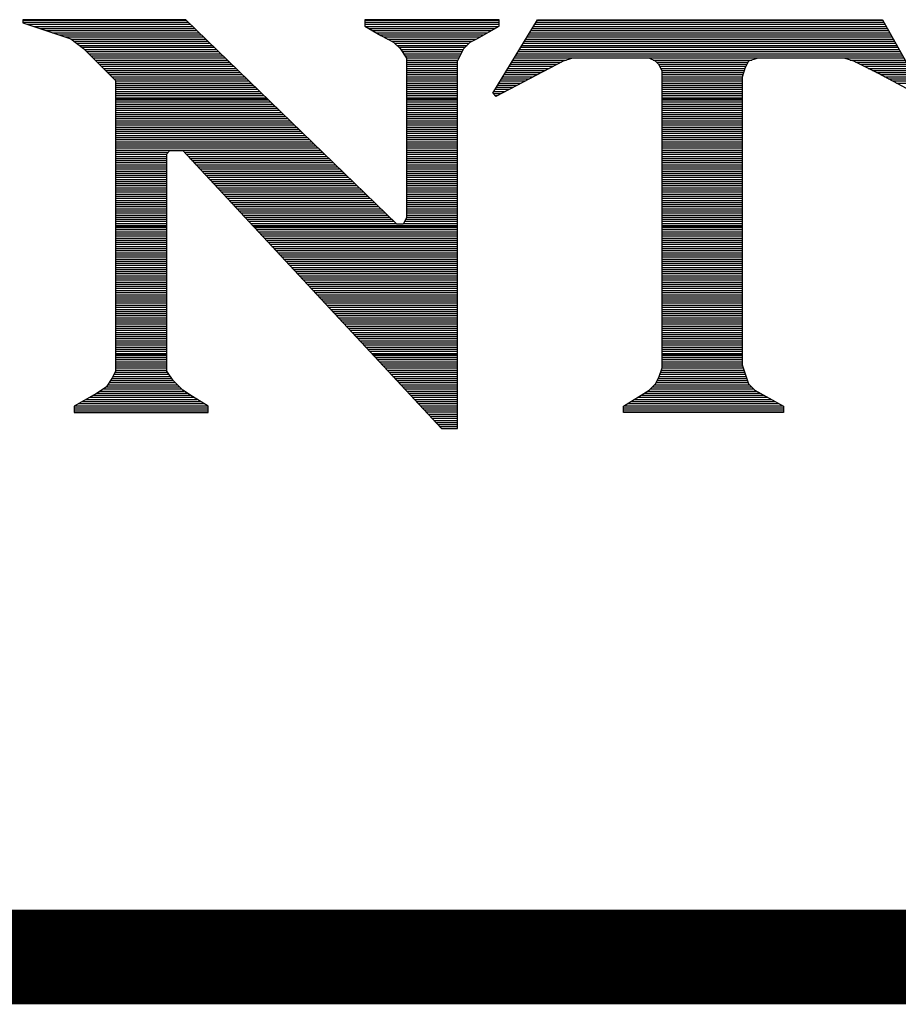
# Model space of a CAD drawing. Extents: x -10 to 137, y -26 to 190.
# Tile 14 of 57: x 30.23 to 32.59, y -13.18 to -10.53. Entities that reach past the tile are written whole.
import ezdxf

# ---------------------------------------------------------------- set-up
doc = ezdxf.new("R2010")
doc.units = 0
doc.layers.add('DF_TITLE_BLOCK', color=2, linetype='CONTINUOUS')

msp = doc.modelspace()

# ---------------------------------------------------------------- linework, layer by layer
at = {"layer": 'DF_TITLE_BLOCK'}
for points in [[(30.68051, -10.533634), (30.243122, -10.533634)], [(30.243122, -10.533634), (30.243122, -10.542016)], [(30.243122, -10.533634), (30.243122, -10.542016)], [(30.68051, -10.533634), (30.243122, -10.533634)], [(30.243122, -10.534904), (30.68178, -10.534904)], [(30.243122, -10.540492), (30.687622, -10.540492)], [(31.246422, -11.082274), (30.68051, -10.533634)], [(31.246422, -11.082274), (30.68051, -10.533634)], [(31.520742, -10.533634), (31.16057, -10.533634)], [(31.16057, -10.533634), (31.16057, -10.550652)], [(31.16057, -10.533634), (31.16057, -10.550652)], [(31.520742, -10.533634), (31.16057, -10.533634)], [(31.16057, -10.534904), (31.520742, -10.534904)], [(31.16057, -10.540492), (31.520742, -10.540492)], [(31.50347, -10.730738), (31.623612, -10.533634)], [(31.50347, -10.730738), (31.623612, -10.533634)], [(31.50347, -10.730738), (31.623612, -10.533634)], [(31.520742, -10.550652), (31.520742, -10.533634)], [(31.520742, -10.550652), (31.520742, -10.533634)], [(31.619294, -10.540492), (32.553252, -10.540492)], [(31.622596, -10.534904), (32.550204, -10.534904)], [(31.623612, -10.533634), (32.549442, -10.533634)], [(31.623612, -10.533634), (32.549442, -10.533634)], [(31.623612, -10.533634), (32.549442, -10.533634)], [(32.549442, -10.533634), (32.659932, -10.731246)], [(32.549442, -10.533634), (32.659932, -10.731246)], [(32.549442, -10.533634), (32.659932, -10.731246)], [(30.243122, -10.542016), (30.3719, -10.584942)], [(30.243122, -10.542016), (30.3719, -10.584942)], [(30.255314, -10.54608), (30.693464, -10.54608)], [(30.272332, -10.551922), (30.699306, -10.551922)], [(30.289096, -10.557256), (30.705148, -10.557256)], [(30.306114, -10.562844), (30.71099, -10.562844)], [(31.16057, -10.54608), (31.520742, -10.54608)], [(31.16057, -10.550652), (31.203242, -10.576306)], [(31.16057, -10.550652), (31.203242, -10.576306)], [(31.162348, -10.551922), (31.51871, -10.551922)], [(31.171746, -10.557256), (31.508804, -10.557256)], [(31.181144, -10.562844), (31.498898, -10.562844)], [(31.460544, -10.584942), (31.520742, -10.550652)], [(31.460544, -10.584942), (31.520742, -10.550652)], [(31.605578, -10.562844), (32.565698, -10.562844)], [(31.60888, -10.557256), (32.56265, -10.557256)], [(31.612436, -10.551922), (32.559602, -10.551922)], [(31.615738, -10.54608), (32.5563, -10.54608)], [(30.322878, -10.568686), (30.716832, -10.568686)], [(30.339642, -10.574274), (30.72242, -10.574274)], [(30.35666, -10.579862), (30.728262, -10.579862)], [(30.3719, -10.584942), (30.40619, -10.610596)], [(30.3719, -10.584942), (30.40619, -10.610596)], [(30.372662, -10.58545), (30.734104, -10.58545)], [(30.380028, -10.591038), (30.739946, -10.591038)], [(31.190542, -10.568686), (31.488992, -10.568686)], [(31.19994, -10.574274), (31.47934, -10.574274)], [(31.203242, -10.576306), (31.237532, -10.593578)], [(31.203242, -10.576306), (31.237532, -10.593578)], [(31.210354, -10.579862), (31.469434, -10.579862)], [(31.22153, -10.58545), (31.459528, -10.58545)], [(31.23296, -10.591038), (31.448352, -10.591038)], [(31.237532, -10.593578), (31.254804, -10.610596)], [(31.237532, -10.593578), (31.254804, -10.610596)], [(31.426254, -10.610596), (31.443272, -10.593578)], [(31.426254, -10.610596), (31.443272, -10.593578)], [(31.443272, -10.593578), (31.460544, -10.584942)], [(31.443272, -10.593578), (31.460544, -10.584942)], [(31.58856, -10.591038), (32.581446, -10.591038)], [(31.591862, -10.58545), (32.578398, -10.58545)], [(31.595164, -10.579862), (32.57535, -10.579862)], [(31.59872, -10.574274), (32.572048, -10.574274)], [(31.602022, -10.568686), (32.569, -10.568686)], [(30.387648, -10.59688), (30.745788, -10.59688)], [(30.395014, -10.602468), (30.751376, -10.602468)], [(30.402634, -10.607802), (30.757218, -10.607802)], [(30.40619, -10.610596), (30.492042, -10.696448)], [(30.40619, -10.610596), (30.492042, -10.696448)], [(30.408984, -10.613644), (30.76306, -10.613644)], [(30.414572, -10.619232), (30.768902, -10.619232)], [(31.240834, -10.59688), (31.440224, -10.59688)], [(31.246422, -10.602468), (31.434636, -10.602468)], [(31.25201, -10.607802), (31.428794, -10.607802)], [(31.254804, -10.610596), (31.271822, -10.636504)], [(31.254804, -10.610596), (31.271822, -10.636504)], [(31.256836, -10.613644), (31.42473, -10.613644)], [(31.260392, -10.619232), (31.421936, -10.619232)], [(31.408982, -10.644886), (31.426254, -10.610596)], [(31.408982, -10.644886), (31.426254, -10.610596)], [(31.571288, -10.619232), (32.597194, -10.619232)], [(31.574844, -10.613644), (32.594146, -10.613644)], [(31.578146, -10.607802), (32.590844, -10.607802)], [(31.581702, -10.602468), (32.587796, -10.602468)], [(31.585004, -10.59688), (32.584748, -10.59688)], [(30.420414, -10.62482), (30.774744, -10.62482)], [(30.426002, -10.630408), (30.780332, -10.630408)], [(30.43159, -10.635996), (30.786174, -10.635996)], [(30.437178, -10.641838), (30.792016, -10.641838)], [(30.442766, -10.647426), (30.797858, -10.647426)], [(31.264202, -10.62482), (31.419142, -10.62482)], [(31.268012, -10.630408), (31.416348, -10.630408)], [(31.271822, -10.635996), (31.413554, -10.635996)], [(31.271822, -10.636504), (31.271822, -11.065002)], [(31.271822, -10.636504), (31.271822, -11.065002)], [(31.271822, -10.641838), (31.41076, -10.641838)], [(31.271822, -10.647426), (31.408982, -10.647426)], [(31.408982, -11.630914), (31.408982, -10.644886)], [(31.408982, -11.630914), (31.408982, -10.644886)], [(31.692192, -10.644886), (31.511852, -10.739374)], [(31.692192, -10.644886), (31.511852, -10.739374)], [(31.692192, -10.644886), (31.511852, -10.739374)], [(31.55427, -10.647426), (31.68762, -10.647426)], [(31.557572, -10.641838), (31.70159, -10.641838)], [(31.561128, -10.635996), (32.606592, -10.635996)], [(31.56443, -10.630408), (32.603544, -10.630408)], [(31.567986, -10.62482), (32.600496, -10.62482)], [(31.717592, -10.636504), (31.692192, -10.644886)], [(31.717592, -10.636504), (31.692192, -10.644886)], [(31.717592, -10.636504), (31.692192, -10.644886)], [(31.923332, -10.636504), (31.717592, -10.636504)], [(31.923332, -10.636504), (31.717592, -10.636504)], [(31.923332, -10.636504), (31.717592, -10.636504)], [(31.940604, -10.644886), (31.923332, -10.636504)], [(31.940604, -10.644886), (31.923332, -10.636504)], [(31.940604, -10.644886), (31.923332, -10.636504)], [(31.934, -10.641838), (32.198922, -10.641838)], [(31.94924, -10.653522), (31.940604, -10.644886)], [(31.94924, -10.653522), (31.940604, -10.644886)], [(31.94924, -10.653522), (31.940604, -10.644886)], [(31.94289, -10.647426), (32.188, -10.647426)], [(32.18927, -10.644886), (32.180634, -10.662158)], [(32.18927, -10.644886), (32.180634, -10.662158)], [(32.18927, -10.644886), (32.180634, -10.662158)], [(32.214924, -10.636504), (32.18927, -10.644886)], [(32.214924, -10.636504), (32.18927, -10.644886)], [(32.214924, -10.636504), (32.18927, -10.644886)], [(32.446572, -10.636504), (32.214924, -10.636504)], [(32.446572, -10.636504), (32.214924, -10.636504)], [(32.446572, -10.636504), (32.214924, -10.636504)], [(32.471972, -10.644886), (32.446572, -10.636504)], [(32.471972, -10.644886), (32.446572, -10.636504)], [(32.471972, -10.644886), (32.446572, -10.636504)], [(32.46232, -10.641838), (32.609894, -10.641838)], [(32.540552, -10.679176), (32.471972, -10.644886)], [(32.540552, -10.679176), (32.471972, -10.644886)], [(32.540552, -10.679176), (32.471972, -10.644886)], [(32.477052, -10.647426), (32.612942, -10.647426)], [(30.448608, -10.653014), (30.8037, -10.653014)], [(30.453942, -10.658602), (30.809288, -10.658602)], [(30.45953, -10.66419), (30.81513, -10.66419)], [(30.465372, -10.669778), (30.820972, -10.669778)], [(31.271822, -10.653014), (31.408982, -10.653014)], [(31.271822, -10.658602), (31.408982, -10.658602)], [(31.271822, -10.66419), (31.408982, -10.66419)], [(31.271822, -10.669778), (31.408982, -10.669778)], [(31.540554, -10.669778), (31.64444, -10.669778)], [(31.543856, -10.66419), (31.655108, -10.66419)], [(31.547412, -10.658602), (31.66603, -10.658602)], [(31.550714, -10.653014), (31.676698, -10.653014)], [(31.948478, -10.653014), (32.185206, -10.653014)], [(31.957622, -10.670794), (31.94924, -10.653522)], [(31.957622, -10.670794), (31.94924, -10.653522)], [(31.957622, -10.670794), (31.94924, -10.653522)], [(31.95178, -10.658602), (32.182412, -10.658602)], [(31.954574, -10.66419), (32.179872, -10.66419)], [(31.957368, -10.669778), (32.178094, -10.669778)], [(31.957622, -11.467846), (31.957622, -10.670794)], [(31.957622, -11.467846), (31.957622, -10.670794)], [(31.957622, -11.467846), (31.957622, -10.670794)], [(32.180634, -10.662158), (32.172252, -10.687812)], [(32.180634, -10.662158), (32.172252, -10.687812)], [(32.180634, -10.662158), (32.172252, -10.687812)], [(32.487974, -10.653014), (32.61599, -10.653014)], [(32.499404, -10.658602), (32.619292, -10.658602)], [(32.51058, -10.66419), (32.622594, -10.66419)], [(32.52201, -10.669778), (32.625642, -10.669778)], [(30.47096, -10.675366), (30.826814, -10.675366)], [(30.476548, -10.680954), (30.832656, -10.680954)], [(30.482136, -10.686796), (30.838498, -10.686796)], [(30.487724, -10.692384), (30.84434, -10.692384)], [(30.492042, -10.696448), (30.492042, -11.476482)], [(30.492042, -10.696448), (30.492042, -11.476482)], [(30.492042, -10.697972), (30.850182, -10.697972)], [(31.271822, -10.675366), (31.408982, -10.675366)], [(31.271822, -10.680954), (31.408982, -10.680954)], [(31.271822, -10.686796), (31.408982, -10.686796)], [(31.271822, -10.692384), (31.408982, -10.692384)], [(31.271822, -10.697972), (31.408982, -10.697972)], [(31.523282, -10.697972), (31.590846, -10.697972)], [(31.526838, -10.692384), (31.601514, -10.692384)], [(31.53014, -10.686796), (31.612436, -10.686796)], [(31.533696, -10.680954), (31.623104, -10.680954)], [(31.536998, -10.675366), (31.633772, -10.675366)], [(31.957622, -10.675366), (32.176316, -10.675366)], [(31.957622, -10.680954), (32.174284, -10.680954)], [(31.957622, -10.686796), (32.172506, -10.686796)], [(31.957622, -10.692384), (32.172252, -10.692384)], [(31.957622, -10.697972), (32.172252, -10.697972)], [(32.172252, -10.687812), (32.172252, -11.459464)], [(32.172252, -10.687812), (32.172252, -11.459464)], [(32.172252, -10.687812), (32.172252, -11.459464)], [(32.532932, -10.675366), (32.62869, -10.675366)], [(32.652312, -10.738612), (32.540552, -10.679176)], [(32.652312, -10.738612), (32.540552, -10.679176)], [(32.652312, -10.738612), (32.540552, -10.679176)], [(32.544108, -10.680954), (32.631992, -10.680954)], [(32.554776, -10.686796), (32.63504, -10.686796)], [(32.56519, -10.692384), (32.638088, -10.692384)], [(32.575604, -10.697972), (32.64139, -10.697972)], [(30.492042, -10.70356), (30.85577, -10.70356)], [(30.492042, -10.709148), (30.861612, -10.709148)], [(30.492042, -10.714736), (30.867454, -10.714736)], [(30.492042, -10.720324), (30.873296, -10.720324)], [(30.492042, -10.725912), (30.879138, -10.725912)], [(31.271822, -10.70356), (31.408982, -10.70356)], [(31.271822, -10.709148), (31.408982, -10.709148)], [(31.271822, -10.714736), (31.408982, -10.714736)], [(31.271822, -10.720324), (31.408982, -10.720324)], [(31.271822, -10.725912), (31.408982, -10.725912)], [(31.506264, -10.725912), (31.537252, -10.725912)], [(31.509566, -10.720324), (31.54792, -10.720324)], [(31.513122, -10.714736), (31.558842, -10.714736)], [(31.516424, -10.709148), (31.56951, -10.709148)], [(31.51998, -10.70356), (31.580178, -10.70356)], [(31.957622, -10.70356), (32.172252, -10.70356)], [(31.957622, -10.709148), (32.172252, -10.709148)], [(31.957622, -10.714736), (32.172252, -10.714736)], [(31.957622, -10.720324), (32.172252, -10.720324)], [(31.957622, -10.725912), (32.172252, -10.725912)], [(32.586272, -10.70356), (32.644438, -10.70356)], [(30.492042, -10.731754), (30.884726, -10.731754)], [(30.492042, -10.737342), (30.890568, -10.737342)], [(30.492042, -10.74293), (30.89641, -10.74293)], [(30.492042, -10.745216), (30.89895, -10.745216)], [(30.492042, -10.748518), (30.902252, -10.748518)], [(31.271822, -10.731754), (31.408982, -10.731754)], [(31.271822, -10.737342), (31.408982, -10.737342)], [(31.271822, -10.74293), (31.408982, -10.74293)], [(31.271822, -10.745216), (31.408982, -10.745216)], [(31.271822, -10.748518), (31.408982, -10.748518)], [(31.511852, -10.739374), (31.50347, -10.730738)], [(31.511852, -10.739374), (31.50347, -10.730738)], [(31.511852, -10.739374), (31.50347, -10.730738)], [(31.504486, -10.731754), (31.52633, -10.731754)], [(31.510074, -10.737342), (31.515662, -10.737342)], [(31.957622, -10.731754), (32.172252, -10.731754)], [(31.957622, -10.737342), (32.172252, -10.737342)], [(31.957622, -10.74293), (32.172252, -10.74293)], [(31.957622, -10.745216), (32.172252, -10.745216)], [(31.957622, -10.748518), (32.172252, -10.748518)], [(30.492042, -10.754106), (30.908094, -10.754106)], [(30.492042, -10.759948), (30.913682, -10.759948)], [(30.492042, -10.765282), (30.919524, -10.765282)], [(30.492042, -10.77087), (30.925366, -10.77087)], [(30.492042, -10.776712), (30.931208, -10.776712)], [(31.271822, -10.754106), (31.408982, -10.754106)], [(31.271822, -10.759948), (31.408982, -10.759948)], [(31.271822, -10.765282), (31.408982, -10.765282)], [(31.271822, -10.77087), (31.408982, -10.77087)], [(31.271822, -10.776712), (31.408982, -10.776712)], [(31.957622, -10.754106), (32.172252, -10.754106)], [(31.957622, -10.759948), (32.172252, -10.759948)], [(31.957622, -10.765282), (32.172252, -10.765282)], [(31.957622, -10.77087), (32.172252, -10.77087)], [(31.957622, -10.776712), (32.172252, -10.776712)], [(30.492042, -10.7823), (30.93705, -10.7823)], [(30.492042, -10.787888), (30.942638, -10.787888)], [(30.492042, -10.793476), (30.94848, -10.793476)], [(30.492042, -10.799064), (30.954322, -10.799064)], [(30.492042, -10.804906), (30.960164, -10.804906)], [(31.271822, -10.7823), (31.408982, -10.7823)], [(31.271822, -10.787888), (31.408982, -10.787888)], [(31.271822, -10.793476), (31.408982, -10.793476)], [(31.271822, -10.799064), (31.408982, -10.799064)], [(31.271822, -10.804906), (31.408982, -10.804906)], [(31.957622, -10.7823), (32.172252, -10.7823)], [(31.957622, -10.787888), (32.172252, -10.787888)], [(31.957622, -10.793476), (32.172252, -10.793476)], [(31.957622, -10.799064), (32.172252, -10.799064)], [(31.957622, -10.804906), (32.172252, -10.804906)], [(30.492042, -10.810494), (30.966006, -10.810494)], [(30.492042, -10.815828), (30.971848, -10.815828)], [(30.492042, -10.82167), (30.97769, -10.82167)], [(30.492042, -10.827258), (30.983532, -10.827258)], [(31.271822, -10.810494), (31.408982, -10.810494)], [(31.271822, -10.815828), (31.408982, -10.815828)], [(31.271822, -10.82167), (31.408982, -10.82167)], [(31.271822, -10.827258), (31.408982, -10.827258)], [(31.957622, -10.810494), (32.172252, -10.810494)], [(31.957622, -10.815828), (32.172252, -10.815828)], [(31.957622, -10.82167), (32.172252, -10.82167)], [(31.957622, -10.827258), (32.172252, -10.827258)], [(30.492042, -10.832846), (30.98912, -10.832846)], [(30.492042, -10.838434), (30.994962, -10.838434)], [(30.492042, -10.844022), (31.000804, -10.844022)], [(30.492042, -10.849864), (31.006646, -10.849864)], [(30.492042, -10.855452), (31.012488, -10.855452)], [(31.271822, -10.832846), (31.408982, -10.832846)], [(31.271822, -10.838434), (31.408982, -10.838434)], [(31.271822, -10.844022), (31.408982, -10.844022)], [(31.271822, -10.849864), (31.408982, -10.849864)], [(31.271822, -10.855452), (31.408982, -10.855452)], [(31.957622, -10.832846), (32.172252, -10.832846)], [(31.957622, -10.838434), (32.172252, -10.838434)], [(31.957622, -10.844022), (32.172252, -10.844022)], [(31.957622, -10.849864), (32.172252, -10.849864)], [(31.957622, -10.855452), (32.172252, -10.855452)], [(30.492042, -10.86104), (31.018076, -10.86104)], [(30.492042, -10.866628), (31.023918, -10.866628)], [(30.492042, -10.872216), (31.02976, -10.872216)], [(30.492042, -10.877804), (31.035602, -10.877804)], [(30.492042, -10.883392), (31.041444, -10.883392)], [(30.629202, -10.893552), (30.637584, -10.884916)], [(30.629202, -10.893552), (30.637584, -10.884916)], [(30.637584, -10.884916), (30.671874, -10.884916)], [(30.637584, -10.884916), (30.671874, -10.884916)], [(30.671874, -10.884916), (31.36631, -11.630914)], [(30.671874, -10.884916), (31.36631, -11.630914)], [(31.271822, -10.86104), (31.408982, -10.86104)], [(31.271822, -10.866628), (31.408982, -10.866628)], [(31.271822, -10.872216), (31.408982, -10.872216)], [(31.271822, -10.877804), (31.408982, -10.877804)], [(31.271822, -10.883392), (31.408982, -10.883392)], [(31.957622, -10.86104), (32.172252, -10.86104)], [(31.957622, -10.866628), (32.172252, -10.866628)], [(31.957622, -10.872216), (32.172252, -10.872216)], [(31.957622, -10.877804), (32.172252, -10.877804)], [(31.957622, -10.883392), (32.172252, -10.883392)], [(30.492042, -10.88898), (30.63352, -10.88898)], [(30.492042, -10.894822), (30.629202, -10.894822)], [(30.492042, -10.90041), (30.629202, -10.90041)], [(30.492042, -10.905998), (30.629202, -10.905998)], [(30.492042, -10.911586), (30.629202, -10.911586)], [(30.629202, -11.476482), (30.629202, -10.893552)], [(30.629202, -11.476482), (30.629202, -10.893552)], [(30.675684, -10.88898), (31.047032, -10.88898)], [(30.681018, -10.894822), (31.052874, -10.894822)], [(30.686352, -10.90041), (31.058716, -10.90041)], [(30.691432, -10.905998), (31.064558, -10.905998)], [(30.696512, -10.911586), (31.0704, -10.911586)], [(31.271822, -10.88898), (31.408982, -10.88898)], [(31.271822, -10.894822), (31.408982, -10.894822)], [(31.271822, -10.90041), (31.408982, -10.90041)], [(31.271822, -10.905998), (31.408982, -10.905998)], [(31.271822, -10.911586), (31.408982, -10.911586)], [(31.957622, -10.88898), (32.172252, -10.88898)], [(31.957622, -10.894822), (32.172252, -10.894822)], [(31.957622, -10.90041), (32.172252, -10.90041)], [(31.957622, -10.905998), (32.172252, -10.905998)], [(31.957622, -10.911586), (32.172252, -10.911586)], [(30.492042, -10.917174), (30.629202, -10.917174)], [(30.492042, -10.922762), (30.629202, -10.922762)], [(30.492042, -10.92835), (30.629202, -10.92835)], [(30.492042, -10.933938), (30.629202, -10.933938)], [(30.701846, -10.917174), (31.075988, -10.917174)], [(30.70718, -10.922762), (31.08183, -10.922762)], [(30.71226, -10.92835), (31.087926, -10.92835)], [(30.717594, -10.933938), (31.093514, -10.933938)], [(31.271822, -10.917174), (31.408982, -10.917174)], [(31.271822, -10.922762), (31.408982, -10.922762)], [(31.271822, -10.92835), (31.408982, -10.92835)], [(31.271822, -10.933938), (31.408982, -10.933938)], [(31.957622, -10.917174), (32.172252, -10.917174)], [(31.957622, -10.922762), (32.172252, -10.922762)], [(31.957622, -10.92835), (32.172252, -10.92835)], [(31.957622, -10.933938), (32.172252, -10.933938)], [(30.492042, -10.93978), (30.629202, -10.93978)], [(30.492042, -10.945368), (30.629202, -10.945368)], [(30.492042, -10.950956), (30.629202, -10.950956)], [(30.492042, -10.956544), (30.629202, -10.956544)], [(30.492042, -10.962132), (30.629202, -10.962132)], [(30.722928, -10.93978), (31.099356, -10.93978)], [(30.728008, -10.945368), (31.105198, -10.945368)], [(30.733342, -10.950956), (31.11104, -10.950956)], [(30.738422, -10.956544), (31.116882, -10.956544)], [(30.743756, -10.962132), (31.12247, -10.962132)], [(31.271822, -10.93978), (31.408982, -10.93978)], [(31.271822, -10.945368), (31.408982, -10.945368)], [(31.271822, -10.950956), (31.408982, -10.950956)], [(31.271822, -10.956544), (31.408982, -10.956544)], [(31.271822, -10.962132), (31.408982, -10.962132)], [(31.957622, -10.93978), (32.172252, -10.93978)], [(31.957622, -10.945368), (32.172252, -10.945368)], [(31.957622, -10.950956), (32.172252, -10.950956)], [(31.957622, -10.956544), (32.172252, -10.956544)], [(31.957622, -10.962132), (32.172252, -10.962132)], [(30.492042, -10.967974), (30.629202, -10.967974)], [(30.492042, -10.973308), (30.629202, -10.973308)], [(30.492042, -10.978896), (30.629202, -10.978896)], [(30.492042, -10.984738), (30.629202, -10.984738)], [(30.492042, -10.990326), (30.629202, -10.990326)], [(30.74909, -10.967974), (31.128312, -10.967974)], [(30.75417, -10.973308), (31.134154, -10.973308)], [(30.759504, -10.978896), (31.139996, -10.978896)], [(30.764838, -10.984738), (31.145838, -10.984738)], [(30.769918, -10.990326), (31.151426, -10.990326)], [(31.271822, -10.967974), (31.408982, -10.967974)], [(31.271822, -10.973308), (31.408982, -10.973308)], [(31.271822, -10.978896), (31.408982, -10.978896)], [(31.271822, -10.984738), (31.408982, -10.984738)], [(31.271822, -10.990326), (31.408982, -10.990326)], [(31.957622, -10.967974), (32.172252, -10.967974)], [(31.957622, -10.973308), (32.172252, -10.973308)], [(31.957622, -10.978896), (32.172252, -10.978896)], [(31.957622, -10.984738), (32.172252, -10.984738)], [(31.957622, -10.990326), (32.172252, -10.990326)], [(30.492042, -10.995914), (30.629202, -10.995914)], [(30.492042, -11.001502), (30.629202, -11.001502)], [(30.492042, -11.00709), (30.629202, -11.00709)], [(30.492042, -11.012932), (30.629202, -11.012932)], [(30.775252, -10.995914), (31.157268, -10.995914)], [(30.780332, -11.001502), (31.16311, -11.001502)], [(30.785666, -11.00709), (31.168952, -11.00709)], [(30.791, -11.012932), (31.174794, -11.012932)], [(31.271822, -10.995914), (31.408982, -10.995914)], [(31.271822, -11.001502), (31.408982, -11.001502)], [(31.271822, -11.00709), (31.408982, -11.00709)], [(31.271822, -11.012932), (31.408982, -11.012932)], [(31.957622, -10.995914), (32.172252, -10.995914)], [(31.957622, -11.001502), (32.172252, -11.001502)], [(31.957622, -11.00709), (32.172252, -11.00709)], [(31.957622, -11.012932), (32.172252, -11.012932)], [(30.492042, -11.01852), (30.629202, -11.01852)], [(30.492042, -11.023854), (30.629202, -11.023854)], [(30.492042, -11.029696), (30.629202, -11.029696)], [(30.492042, -11.035284), (30.629202, -11.035284)], [(30.492042, -11.040872), (30.629202, -11.040872)], [(30.79608, -11.01852), (31.180382, -11.01852)], [(30.801414, -11.023854), (31.186224, -11.023854)], [(30.806748, -11.029696), (31.192066, -11.029696)], [(30.811828, -11.035284), (31.197908, -11.035284)], [(30.816908, -11.040872), (31.20375, -11.040872)], [(31.271822, -11.01852), (31.408982, -11.01852)], [(31.271822, -11.023854), (31.408982, -11.023854)], [(31.271822, -11.029696), (31.408982, -11.029696)], [(31.271822, -11.035284), (31.408982, -11.035284)], [(31.271822, -11.040872), (31.408982, -11.040872)], [(31.957622, -11.01852), (32.172252, -11.01852)], [(31.957622, -11.023854), (32.172252, -11.023854)], [(31.957622, -11.029696), (32.172252, -11.029696)], [(31.957622, -11.035284), (32.172252, -11.035284)], [(31.957622, -11.040872), (32.172252, -11.040872)], [(30.492042, -11.04646), (30.629202, -11.04646)], [(30.492042, -11.052048), (30.629202, -11.052048)], [(30.492042, -11.05789), (30.629202, -11.05789)], [(30.492042, -11.063478), (30.629202, -11.063478)], [(30.492042, -11.069066), (30.629202, -11.069066)], [(30.822242, -11.04646), (31.209338, -11.04646)], [(30.827576, -11.052048), (31.215434, -11.052048)], [(30.832656, -11.05789), (31.221276, -11.05789)], [(30.83799, -11.063478), (31.226864, -11.063478)], [(30.843324, -11.069066), (31.232706, -11.069066)], [(31.271822, -11.065002), (31.26344, -11.082274)], [(31.271822, -11.065002), (31.26344, -11.082274)], [(31.270044, -11.069066), (31.408982, -11.069066)], [(31.271822, -11.04646), (31.408982, -11.04646)], [(31.271822, -11.052048), (31.408982, -11.052048)], [(31.271822, -11.05789), (31.408982, -11.05789)], [(31.271822, -11.063478), (31.408982, -11.063478)], [(31.957622, -11.04646), (32.172252, -11.04646)], [(31.957622, -11.052048), (32.172252, -11.052048)], [(31.957622, -11.05789), (32.172252, -11.05789)], [(31.957622, -11.063478), (32.172252, -11.063478)], [(31.957622, -11.069066), (32.172252, -11.069066)], [(30.492042, -11.074654), (30.629202, -11.074654)], [(30.492042, -11.080242), (30.629202, -11.080242)], [(30.492042, -11.08583), (30.629202, -11.08583)], [(30.492042, -11.088116), (30.629202, -11.088116)], [(30.492042, -11.091418), (30.629202, -11.091418)], [(30.848404, -11.074654), (31.238548, -11.074654)], [(30.853738, -11.080242), (31.24439, -11.080242)], [(30.858818, -11.08583), (31.408982, -11.08583)], [(30.861104, -11.088116), (31.408982, -11.088116)], [(30.864152, -11.091418), (31.408982, -11.091418)], [(31.26344, -11.082274), (31.246422, -11.082274)], [(31.26344, -11.082274), (31.246422, -11.082274)], [(31.264202, -11.080242), (31.408982, -11.080242)], [(31.26725, -11.074654), (31.408982, -11.074654)], [(31.957622, -11.074654), (32.172252, -11.074654)], [(31.957622, -11.080242), (32.172252, -11.080242)], [(31.957622, -11.08583), (32.172252, -11.08583)], [(31.957622, -11.088116), (32.172252, -11.088116)], [(31.957622, -11.091418), (32.172252, -11.091418)], [(30.492042, -11.097006), (30.629202, -11.097006)], [(30.492042, -11.102848), (30.629202, -11.102848)], [(30.492042, -11.108436), (30.629202, -11.108436)], [(30.492042, -11.114024), (30.629202, -11.114024)], [(30.492042, -11.119612), (30.629202, -11.119612)], [(30.869486, -11.097006), (31.408982, -11.097006)], [(30.874566, -11.102848), (31.408982, -11.102848)], [(30.8799, -11.108436), (31.408982, -11.108436)], [(30.885234, -11.114024), (31.408982, -11.114024)], [(30.890314, -11.119612), (31.408982, -11.119612)], [(31.957622, -11.097006), (32.172252, -11.097006)], [(31.957622, -11.102848), (32.172252, -11.102848)], [(31.957622, -11.108436), (32.172252, -11.108436)], [(31.957622, -11.114024), (32.172252, -11.114024)], [(31.957622, -11.119612), (32.172252, -11.119612)], [(30.492042, -11.1252), (30.629202, -11.1252)], [(30.492042, -11.130788), (30.629202, -11.130788)], [(30.492042, -11.136376), (30.629202, -11.136376)], [(30.492042, -11.141964), (30.629202, -11.141964)], [(30.492042, -11.147806), (30.629202, -11.147806)], [(30.895648, -11.1252), (31.408982, -11.1252)], [(30.900728, -11.130788), (31.408982, -11.130788)], [(30.906062, -11.136376), (31.408982, -11.136376)], [(30.911396, -11.141964), (31.408982, -11.141964)], [(30.916476, -11.147806), (31.408982, -11.147806)], [(31.957622, -11.1252), (32.172252, -11.1252)], [(31.957622, -11.130788), (32.172252, -11.130788)], [(31.957622, -11.136376), (32.172252, -11.136376)], [(31.957622, -11.141964), (32.172252, -11.141964)], [(31.957622, -11.147806), (32.172252, -11.147806)], [(30.492042, -11.153394), (30.629202, -11.153394)], [(30.492042, -11.158982), (30.629202, -11.158982)], [(30.492042, -11.16457), (30.629202, -11.16457)], [(30.492042, -11.170158), (30.629202, -11.170158)], [(30.492042, -11.176), (30.629202, -11.176)], [(30.92181, -11.153394), (31.408982, -11.153394)], [(30.927144, -11.158982), (31.408982, -11.158982)], [(30.932224, -11.16457), (31.408982, -11.16457)], [(30.937304, -11.170158), (31.408982, -11.170158)], [(30.942638, -11.176), (31.408982, -11.176)], [(31.957622, -11.153394), (32.172252, -11.153394)], [(31.957622, -11.158982), (32.172252, -11.158982)], [(31.957622, -11.16457), (32.172252, -11.16457)], [(31.957622, -11.170158), (32.172252, -11.170158)], [(31.957622, -11.176), (32.172252, -11.176)], [(30.492042, -11.181334), (30.629202, -11.181334)], [(30.492042, -11.186922), (30.629202, -11.186922)], [(30.492042, -11.192764), (30.629202, -11.192764)], [(30.492042, -11.198352), (30.629202, -11.198352)], [(30.947972, -11.181334), (31.408982, -11.181334)], [(30.953052, -11.186922), (31.408982, -11.186922)], [(30.958386, -11.192764), (31.408982, -11.192764)], [(30.96372, -11.198352), (31.408982, -11.198352)], [(31.957622, -11.181334), (32.172252, -11.181334)], [(31.957622, -11.186922), (32.172252, -11.186922)], [(31.957622, -11.192764), (32.172252, -11.192764)], [(31.957622, -11.198352), (32.172252, -11.198352)], [(30.492042, -11.20394), (30.629202, -11.20394)], [(30.492042, -11.209528), (30.629202, -11.209528)], [(30.492042, -11.215116), (30.629202, -11.215116)], [(30.492042, -11.220958), (30.629202, -11.220958)], [(30.492042, -11.226546), (30.629202, -11.226546)], [(30.9688, -11.20394), (31.408982, -11.20394)], [(30.974134, -11.209528), (31.408982, -11.209528)], [(30.979214, -11.215116), (31.408982, -11.215116)], [(30.984548, -11.220958), (31.408982, -11.220958)], [(30.989882, -11.226546), (31.408982, -11.226546)], [(31.957622, -11.20394), (32.172252, -11.20394)], [(31.957622, -11.209528), (32.172252, -11.209528)], [(31.957622, -11.215116), (32.172252, -11.215116)], [(31.957622, -11.220958), (32.172252, -11.220958)], [(31.957622, -11.226546), (32.172252, -11.226546)], [(30.492042, -11.23188), (30.629202, -11.23188)], [(30.492042, -11.237722), (30.629202, -11.237722)], [(30.492042, -11.24331), (30.629202, -11.24331)], [(30.492042, -11.248898), (30.629202, -11.248898)], [(30.492042, -11.254486), (30.629202, -11.254486)], [(30.994962, -11.23188), (31.408982, -11.23188)], [(31.000296, -11.237722), (31.408982, -11.237722)], [(31.00563, -11.24331), (31.408982, -11.24331)], [(31.01071, -11.248898), (31.408982, -11.248898)], [(31.016044, -11.254486), (31.408982, -11.254486)], [(31.957622, -11.23188), (32.172252, -11.23188)], [(31.957622, -11.237722), (32.172252, -11.237722)], [(31.957622, -11.24331), (32.172252, -11.24331)], [(31.957622, -11.248898), (32.172252, -11.248898)], [(31.957622, -11.254486), (32.172252, -11.254486)], [(30.492042, -11.260074), (30.629202, -11.260074)], [(30.492042, -11.265916), (30.629202, -11.265916)], [(30.492042, -11.271504), (30.629202, -11.271504)], [(30.492042, -11.277092), (30.629202, -11.277092)], [(31.021124, -11.260074), (31.408982, -11.260074)], [(31.026458, -11.265916), (31.408982, -11.265916)], [(31.031792, -11.271504), (31.408982, -11.271504)], [(31.036872, -11.277092), (31.408982, -11.277092)], [(31.957622, -11.260074), (32.172252, -11.260074)], [(31.957622, -11.265916), (32.172252, -11.265916)], [(31.957622, -11.271504), (32.172252, -11.271504)], [(31.957622, -11.277092), (32.172252, -11.277092)], [(30.492042, -11.28268), (30.629202, -11.28268)], [(30.492042, -11.288268), (30.629202, -11.288268)], [(30.492042, -11.293856), (30.629202, -11.293856)], [(30.492042, -11.299444), (30.629202, -11.299444)], [(30.492042, -11.305032), (30.629202, -11.305032)], [(31.042206, -11.28268), (31.408982, -11.28268)], [(31.04754, -11.288268), (31.408982, -11.288268)], [(31.05262, -11.293856), (31.408982, -11.293856)], [(31.0577, -11.299444), (31.408982, -11.299444)], [(31.063034, -11.305032), (31.408982, -11.305032)], [(31.957622, -11.28268), (32.172252, -11.28268)], [(31.957622, -11.288268), (32.172252, -11.288268)], [(31.957622, -11.293856), (32.172252, -11.293856)], [(31.957622, -11.299444), (32.172252, -11.299444)], [(31.957622, -11.305032), (32.172252, -11.305032)], [(30.492042, -11.310874), (30.629202, -11.310874)], [(30.492042, -11.316462), (30.629202, -11.316462)], [(30.492042, -11.32205), (30.629202, -11.32205)], [(30.492042, -11.327638), (30.629202, -11.327638)], [(30.492042, -11.333226), (30.629202, -11.333226)], [(31.068368, -11.310874), (31.408982, -11.310874)], [(31.073448, -11.316462), (31.408982, -11.316462)], [(31.078782, -11.32205), (31.408982, -11.32205)], [(31.084116, -11.327638), (31.408982, -11.327638)], [(31.089196, -11.333226), (31.408982, -11.333226)], [(31.957622, -11.310874), (32.172252, -11.310874)], [(31.957622, -11.316462), (32.172252, -11.316462)], [(31.957622, -11.32205), (32.172252, -11.32205)], [(31.957622, -11.327638), (32.172252, -11.327638)], [(31.957622, -11.333226), (32.172252, -11.333226)], [(30.492042, -11.338814), (30.629202, -11.338814)], [(30.492042, -11.344402), (30.629202, -11.344402)], [(30.492042, -11.34999), (30.629202, -11.34999)], [(30.492042, -11.355832), (30.629202, -11.355832)], [(31.09453, -11.338814), (31.408982, -11.338814)], [(31.09961, -11.344402), (31.408982, -11.344402)], [(31.104944, -11.34999), (31.408982, -11.34999)], [(31.110278, -11.355832), (31.408982, -11.355832)], [(31.957622, -11.338814), (32.172252, -11.338814)], [(31.957622, -11.344402), (32.172252, -11.344402)], [(31.957622, -11.34999), (32.172252, -11.34999)], [(31.957622, -11.355832), (32.172252, -11.355832)], [(30.492042, -11.36142), (30.629202, -11.36142)], [(30.492042, -11.367008), (30.629202, -11.367008)], [(30.492042, -11.372596), (30.629202, -11.372596)], [(30.492042, -11.378184), (30.629202, -11.378184)], [(30.492042, -11.384026), (30.629202, -11.384026)], [(31.115358, -11.36142), (31.408982, -11.36142)], [(31.120692, -11.367008), (31.408982, -11.367008)], [(31.126026, -11.372596), (31.408982, -11.372596)], [(31.131106, -11.378184), (31.408982, -11.378184)], [(31.13644, -11.384026), (31.408982, -11.384026)], [(31.957622, -11.36142), (32.172252, -11.36142)], [(31.957622, -11.367008), (32.172252, -11.367008)], [(31.957622, -11.372596), (32.172252, -11.372596)], [(31.957622, -11.378184), (32.172252, -11.378184)], [(31.957622, -11.384026), (32.172252, -11.384026)], [(30.492042, -11.38936), (30.629202, -11.38936)], [(30.492042, -11.394948), (30.629202, -11.394948)], [(30.492042, -11.40079), (30.629202, -11.40079)], [(30.492042, -11.406378), (30.629202, -11.406378)], [(30.492042, -11.411966), (30.629202, -11.411966)], [(31.14152, -11.38936), (31.408982, -11.38936)], [(31.146854, -11.394948), (31.408982, -11.394948)], [(31.152188, -11.40079), (31.408982, -11.40079)], [(31.157268, -11.406378), (31.408982, -11.406378)], [(31.162602, -11.411966), (31.408982, -11.411966)], [(31.957622, -11.38936), (32.172252, -11.38936)], [(31.957622, -11.394948), (32.172252, -11.394948)], [(31.957622, -11.40079), (32.172252, -11.40079)], [(31.957622, -11.406378), (32.172252, -11.406378)], [(31.957622, -11.411966), (32.172252, -11.411966)], [(30.492042, -11.417554), (30.629202, -11.417554)], [(30.492042, -11.423142), (30.629202, -11.423142)], [(30.492042, -11.428984), (30.629202, -11.428984)], [(30.492042, -11.431016), (30.629202, -11.431016)], [(30.492042, -11.434572), (30.629202, -11.434572)], [(30.492042, -11.44016), (30.629202, -11.44016)], [(31.167936, -11.417554), (31.408982, -11.417554)], [(31.173016, -11.423142), (31.408982, -11.423142)], [(31.178096, -11.428984), (31.408982, -11.428984)], [(31.180382, -11.431016), (31.408982, -11.431016)], [(31.18343, -11.434572), (31.408982, -11.434572)], [(31.188764, -11.44016), (31.408982, -11.44016)], [(31.957622, -11.417554), (32.172252, -11.417554)], [(31.957622, -11.423142), (32.172252, -11.423142)], [(31.957622, -11.428984), (32.172252, -11.428984)], [(31.957622, -11.431016), (32.172252, -11.431016)], [(31.957622, -11.434572), (32.172252, -11.434572)], [(31.957622, -11.44016), (32.172252, -11.44016)], [(30.492042, -11.445748), (30.629202, -11.445748)], [(30.492042, -11.451336), (30.629202, -11.451336)], [(30.492042, -11.456924), (30.629202, -11.456924)], [(30.492042, -11.462512), (30.629202, -11.462512)], [(31.193844, -11.445748), (31.408982, -11.445748)], [(31.199178, -11.451336), (31.408982, -11.451336)], [(31.204512, -11.456924), (31.408982, -11.456924)], [(31.209592, -11.462512), (31.408982, -11.462512)], [(31.957622, -11.445748), (32.172252, -11.445748)], [(31.957622, -11.451336), (32.172252, -11.451336)], [(31.957622, -11.456924), (32.172252, -11.456924)], [(31.957622, -11.462512), (32.173268, -11.462512)], [(32.172252, -11.459464), (32.18927, -11.510772)], [(32.172252, -11.459464), (32.18927, -11.510772)], [(32.172252, -11.459464), (32.18927, -11.510772)], [(30.492042, -11.476482), (30.483152, -11.493754)], [(30.492042, -11.476482), (30.483152, -11.493754)], [(30.484676, -11.490706), (30.6386, -11.490706)], [(30.48747, -11.485118), (30.63479, -11.485118)], [(30.490518, -11.47953), (30.63098, -11.47953)], [(30.492042, -11.4681), (30.629202, -11.4681)], [(30.492042, -11.473942), (30.629202, -11.473942)], [(30.64622, -11.502136), (30.629202, -11.476482)], [(30.64622, -11.502136), (30.629202, -11.476482)], [(31.214926, -11.4681), (31.408982, -11.4681)], [(31.220006, -11.473942), (31.408982, -11.473942)], [(31.22534, -11.47953), (31.408982, -11.47953)], [(31.230674, -11.485118), (31.408982, -11.485118)], [(31.235754, -11.490706), (31.408982, -11.490706)], [(31.94924, -11.493754), (31.957622, -11.467846)], [(31.94924, -11.493754), (31.957622, -11.467846)], [(31.94924, -11.493754), (31.957622, -11.467846)], [(31.950002, -11.490706), (32.182412, -11.490706)], [(31.952034, -11.485118), (32.180634, -11.485118)], [(31.953812, -11.47953), (32.178856, -11.47953)], [(31.955844, -11.473942), (32.176824, -11.473942)], [(31.957622, -11.4681), (32.175046, -11.4681)], [(30.466134, -11.519408), (30.44048, -11.536426)], [(30.466134, -11.519408), (30.44048, -11.536426)], [(30.483152, -11.493754), (30.466134, -11.519408)], [(30.483152, -11.493754), (30.466134, -11.519408)], [(30.466388, -11.5189), (30.66273, -11.5189)], [(30.470198, -11.513058), (30.657142, -11.513058)], [(30.474008, -11.50747), (30.651554, -11.50747)], [(30.477818, -11.501882), (30.645966, -11.501882)], [(30.481628, -11.496294), (30.642156, -11.496294)], [(30.671874, -11.528044), (30.64622, -11.502136)], [(30.671874, -11.528044), (30.64622, -11.502136)], [(31.241088, -11.496294), (31.408982, -11.496294)], [(31.246422, -11.501882), (31.408982, -11.501882)], [(31.251502, -11.50747), (31.408982, -11.50747)], [(31.256836, -11.513058), (31.408982, -11.513058)], [(31.261916, -11.5189), (31.408982, -11.5189)], [(31.923332, -11.528044), (31.940604, -11.510772)], [(31.923332, -11.528044), (31.940604, -11.510772)], [(31.923332, -11.528044), (31.940604, -11.510772)], [(31.932476, -11.5189), (32.197398, -11.5189)], [(31.938318, -11.513058), (32.191556, -11.513058)], [(31.940604, -11.510772), (31.94924, -11.493754)], [(31.940604, -11.510772), (31.94924, -11.493754)], [(31.940604, -11.510772), (31.94924, -11.493754)], [(31.942128, -11.50747), (32.188254, -11.50747)], [(31.945176, -11.501882), (32.186222, -11.501882)], [(31.947716, -11.496294), (32.184444, -11.496294)], [(32.18927, -11.510772), (32.206542, -11.528044)], [(32.18927, -11.510772), (32.206542, -11.528044)], [(32.18927, -11.510772), (32.206542, -11.528044)], [(30.44048, -11.536426), (30.380282, -11.570716)], [(30.44048, -11.536426), (30.380282, -11.570716)], [(30.432098, -11.541252), (30.69194, -11.541252)], [(30.44175, -11.535664), (30.683558, -11.535664)], [(30.450132, -11.530076), (30.675176, -11.530076)], [(30.458514, -11.524488), (30.668318, -11.524488)], [(30.697782, -11.545062), (30.671874, -11.528044)], [(30.697782, -11.545062), (30.671874, -11.528044)], [(30.740454, -11.570716), (30.697782, -11.545062)], [(30.740454, -11.570716), (30.697782, -11.545062)], [(31.26725, -11.524488), (31.408982, -11.524488)], [(31.272584, -11.530076), (31.408982, -11.530076)], [(31.277664, -11.535664), (31.408982, -11.535664)], [(31.282998, -11.541252), (31.408982, -11.541252)], [(31.854752, -11.570716), (31.923332, -11.528044)], [(31.854752, -11.570716), (31.923332, -11.528044)], [(31.854752, -11.570716), (31.923332, -11.528044)], [(31.901996, -11.541252), (32.230418, -11.541252)], [(31.91114, -11.535664), (32.220258, -11.535664)], [(31.92003, -11.530076), (32.210352, -11.530076)], [(31.926888, -11.524488), (32.202986, -11.524488)], [(32.206542, -11.528044), (32.283504, -11.570716)], [(32.206542, -11.528044), (32.283504, -11.570716)], [(32.206542, -11.528044), (32.283504, -11.570716)], [(30.380282, -11.570716), (30.380282, -11.587988)], [(30.380282, -11.570716), (30.380282, -11.587988)], [(30.382822, -11.569446), (30.738168, -11.569446)], [(30.392728, -11.563858), (30.72877, -11.563858)], [(30.40238, -11.558016), (30.719372, -11.558016)], [(30.412286, -11.552428), (30.709974, -11.552428)], [(30.422192, -11.54684), (30.70083, -11.54684)], [(30.740454, -11.587988), (30.740454, -11.570716)], [(30.740454, -11.587988), (30.740454, -11.570716)], [(31.288332, -11.54684), (31.408982, -11.54684)], [(31.293412, -11.552428), (31.408982, -11.552428)], [(31.298492, -11.558016), (31.408982, -11.558016)], [(31.303826, -11.563858), (31.408982, -11.563858)], [(31.30916, -11.569446), (31.408982, -11.569446)], [(31.854752, -11.587988), (31.854752, -11.570716)], [(31.854752, -11.587988), (31.854752, -11.570716)], [(31.854752, -11.587988), (31.854752, -11.570716)], [(31.857038, -11.569446), (32.281218, -11.569446)], [(31.866182, -11.563858), (32.270804, -11.563858)], [(31.875072, -11.558016), (32.260898, -11.558016)], [(31.884216, -11.552428), (32.250738, -11.552428)], [(31.893106, -11.54684), (32.240578, -11.54684)], [(32.283504, -11.570716), (32.283504, -11.587988)], [(32.283504, -11.570716), (32.283504, -11.587988)], [(32.283504, -11.570716), (32.283504, -11.587988)], [(30.380282, -11.575034), (30.740454, -11.575034)], [(30.380282, -11.580622), (30.740454, -11.580622)], [(30.380282, -11.58621), (30.740454, -11.58621)], [(30.380282, -11.587988), (30.740454, -11.587988)], [(30.380282, -11.587988), (30.740454, -11.587988)], [(31.31424, -11.575034), (31.408982, -11.575034)], [(31.319574, -11.580622), (31.408982, -11.580622)], [(31.324908, -11.58621), (31.408982, -11.58621)], [(31.329988, -11.592052), (31.408982, -11.592052)], [(31.335322, -11.59764), (31.408982, -11.59764)], [(31.854752, -11.575034), (32.283504, -11.575034)], [(31.854752, -11.580622), (32.283504, -11.580622)], [(31.854752, -11.58621), (32.283504, -11.58621)], [(32.283504, -11.587988), (31.854752, -11.587988)], [(32.283504, -11.587988), (31.854752, -11.587988)], [(32.283504, -11.587988), (31.854752, -11.587988)], [(31.340402, -11.602974), (31.408982, -11.602974)], [(31.345736, -11.608816), (31.408982, -11.608816)], [(31.35107, -11.614404), (31.408982, -11.614404)], [(31.35615, -11.619992), (31.408982, -11.619992)], [(31.361484, -11.62558), (31.408982, -11.62558)], [(31.36631, -11.630914), (31.408982, -11.630914)], [(31.36631, -11.630914), (31.408982, -11.630914)]]:
    msp.add_lwpolyline(points, dxfattribs=at)
at = {"layer": 'DF_TITLE_BLOCK', "const_width": 0.254}
msp.add_lwpolyline([(0.702668, -13.048742), (125.289668, -13.048742)], dxfattribs=at)

doc.saveas('drawing.dxf')
